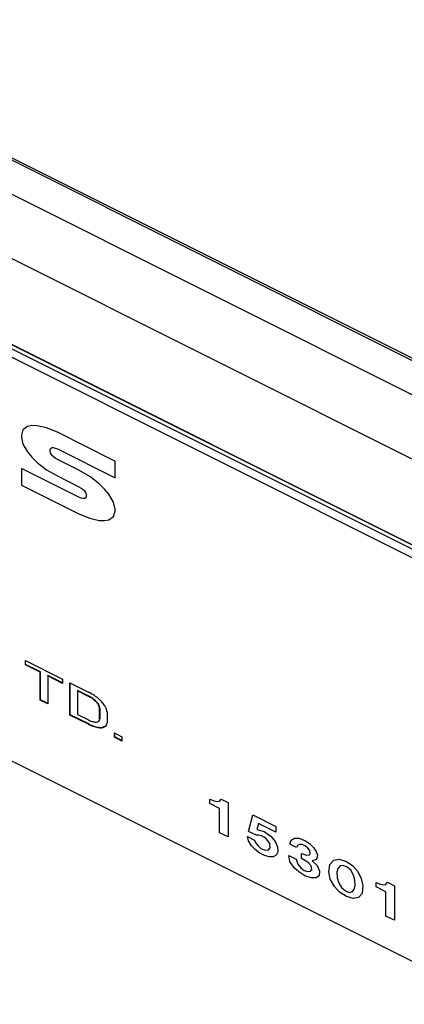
# Model space of a CAD drawing. Header units: inches. Extents: x 22 to 818, y 23 to 565.
# Tile 17 of 32: x 710 to 719, y 403 to 426. Entities that reach past the tile are written whole.
import ezdxf

# ---------------------------------------------------------------- set-up
doc = ezdxf.new("R2010")
doc.units = ezdxf.units.IN

msp = doc.modelspace()

# ---------------------------------------------------------------- linework, layer by layer
at = {"color": 250, "linetype": 'Continuous'}
for p, q in [((737.404, 408.269), (650.628, 451.657)), ((644.499, 451.221), (740.2, 403.371)), ((740.2, 403.371), (644.499, 451.221)), ((736.904, 407.019), (650.128, 450.407)), ((654.752, 450.395), (724.381, 415.58)), ((723.441, 416.1), (655.891, 449.875)), ((727.797, 409.272), (696.534, 424.904)), ((740.1, 403.321), (696.634, 425.054)), ((710.612, 416.441), (710.507, 416.367)), ((710.714, 416.462), (710.612, 416.441)), ((710.838, 416.459), (710.714, 416.462)), ((711.058, 416.41), (710.838, 416.459)), ((711.308, 416.307), (711.058, 416.41)), ((710.507, 416.367), (710.469, 416.241)), ((710.469, 416.241), (710.469, 416.192)), ((710.469, 416.192), (710.507, 416.029)), ((712.606, 415.658), (711.308, 416.307)), ((710.507, 416.029), (710.612, 415.85)), ((711.139, 415.906), (711.146, 415.931)), ((711.146, 415.931), (711.168, 415.946)), ((711.168, 415.946), (711.188, 415.951)), ((711.188, 415.951), (711.213, 415.95)), ((711.213, 415.95), (711.257, 415.94)), ((711.257, 415.94), (711.308, 415.92)), ((711.308, 415.92), (712.655, 415.246)), ((710.612, 415.85), (710.714, 415.727)), ((710.714, 415.727), (710.838, 415.606)), ((711.139, 415.857), (711.139, 415.906)), ((711.146, 415.825), (711.139, 415.857)), ((711.168, 415.789), (711.146, 415.825)), ((711.188, 415.764), (711.168, 415.789)), ((711.213, 415.74), (711.188, 415.764)), ((711.257, 415.705), (711.213, 415.74)), ((711.308, 415.676), (711.257, 415.705)), ((711.812, 414.793), (710.469, 415.464)), ((710.469, 415.464), (710.469, 415.076)), ((710.838, 415.606), (711.058, 415.435)), ((711.812, 415.424), (711.308, 415.676)), ((712.655, 415.634), (712.606, 415.658)), ((712.655, 415.246), (712.655, 415.634)), ((711.058, 415.435), (711.308, 415.288)), ((711.308, 415.288), (711.812, 415.036)), ((712.062, 415.277), (711.812, 415.424)), ((712.282, 415.106), (712.062, 415.277)), ((697.227, 415.157), (745.551, 390.995)), ((710.469, 415.076), (711.812, 414.405)), ((711.812, 415.036), (711.862, 415.007)), ((711.862, 415.007), (711.907, 414.972)), ((712.407, 414.984), (712.282, 415.106)), ((711.862, 414.772), (711.812, 414.793)), ((711.907, 414.762), (711.862, 414.772)), ((711.907, 414.972), (711.932, 414.948)), ((711.932, 414.948), (711.952, 414.923)), ((711.952, 414.923), (711.974, 414.887)), ((711.974, 414.781), (711.952, 414.766)), ((711.974, 414.887), (711.981, 414.854)), ((711.981, 414.806), (711.974, 414.781)), ((711.981, 414.854), (711.981, 414.806)), ((712.51, 414.861), (712.407, 414.984)), ((712.617, 414.681), (712.51, 414.861)), ((711.932, 414.762), (711.907, 414.762)), ((711.952, 414.766), (711.932, 414.762)), ((712.655, 414.517), (712.617, 414.681)), ((711.812, 414.405), (712.062, 414.302)), ((712.51, 414.27), (712.617, 414.343)), ((712.617, 414.343), (712.655, 414.469)), ((712.655, 414.469), (712.655, 414.517)), ((712.062, 414.302), (712.282, 414.253)), ((712.282, 414.253), (712.407, 414.249)), ((712.407, 414.249), (712.51, 414.27)), ((710.563, 410.989), (711.429, 410.556)), ((710.563, 410.889), (710.563, 410.989)), ((710.563, 410.889), (710.568, 410.897)), ((710.91, 410.716), (710.563, 410.889)), ((710.568, 410.897), (710.568, 410.987)), ((710.915, 410.723), (710.568, 410.897)), ((710.91, 410.716), (710.915, 410.723)), ((710.91, 410.066), (710.91, 410.716)), ((710.915, 410.073), (710.915, 410.723)), ((711.083, 410.629), (711.088, 410.637)), ((711.083, 410.629), (711.083, 409.979)), ((711.429, 410.456), (711.083, 410.629)), ((711.429, 410.466), (711.088, 410.637)), ((711.429, 410.556), (711.429, 410.456)), ((711.603, 410.469), (712.036, 410.253)), ((711.603, 409.719), (711.603, 410.469)), ((711.608, 409.727), (711.608, 410.467)), ((711.776, 410.283), (711.781, 410.29)), ((712.036, 410.153), (711.776, 410.283)), ((711.776, 410.283), (711.776, 409.733)), ((712.041, 410.16), (711.781, 410.29)), ((710.91, 410.066), (710.915, 410.073)), ((711.083, 409.979), (710.91, 410.066)), ((711.083, 409.989), (710.915, 410.073)), ((712.036, 410.153), (712.041, 410.16)), ((711.603, 409.719), (711.608, 409.727)), ((712.041, 409.51), (711.608, 409.727)), ((711.776, 409.733), (712.036, 409.603)), ((712.295, 409.873), (712.3, 409.88)), ((712.295, 409.623), (712.295, 409.873)), ((712.3, 409.88), (712.3, 409.63)), ((712.469, 409.786), (712.469, 409.536)), ((712.036, 409.503), (711.603, 409.719)), ((712.036, 409.503), (712.041, 409.51)), ((712.285, 409.586), (712.295, 409.623)), ((712.29, 409.594), (712.285, 409.586)), ((712.29, 409.594), (712.3, 409.63)), ((712.295, 409.623), (712.3, 409.63)), ((712.347, 409.431), (712.438, 409.464)), ((712.642, 409.3), (712.815, 409.213)), ((712.642, 409.2), (712.642, 409.3)), ((712.647, 409.207), (712.647, 409.297)), ((712.642, 409.2), (712.647, 409.207)), ((712.815, 409.113), (712.642, 409.2)), ((712.815, 409.123), (712.647, 409.207)), ((712.815, 409.213), (712.815, 409.113)), ((714.866, 407.757), (714.967, 407.718)), ((714.866, 407.656), (714.866, 407.757)), ((714.967, 407.718), (715.033, 407.705)), ((715.033, 407.705), (715.093, 407.711)), ((715.093, 407.711), (715.129, 407.762)), ((715.129, 407.762), (715.291, 407.681)), ((715.291, 407.681), (715.291, 406.877)), ((715.093, 407.543), (714.866, 407.656)), ((715.093, 406.976), (715.093, 407.543)), ((715.769, 407.007), (715.865, 407.394)), ((715.865, 407.394), (716.404, 407.124)), ((715.291, 406.877), (715.093, 406.976)), ((715.949, 406.918), (715.769, 407.007)), ((716.003, 407.192), (715.961, 407.052)), ((715.961, 407.052), (716.135, 407.002)), ((716.404, 406.992), (716.003, 407.192)), ((716.135, 407.002), (716.296, 406.889)), ((716.404, 407.124), (716.404, 406.992)), ((715.763, 406.785), (715.739, 406.89)), ((715.739, 406.89), (715.907, 406.806)), ((715.835, 406.673), (715.763, 406.785)), ((715.907, 406.806), (715.937, 406.735)), ((716.003, 406.923), (715.949, 406.918)), ((716.069, 406.906), (716.003, 406.923)), ((716.129, 406.872), (716.069, 406.906)), ((716.188, 406.826), (716.129, 406.872)), ((716.26, 406.722), (716.188, 406.826)), ((716.296, 406.889), (716.386, 406.771)), ((716.386, 406.771), (716.446, 406.645)), ((716.733, 406.706), (716.763, 406.804)), ((716.763, 406.804), (716.841, 406.849)), ((716.841, 406.849), (716.943, 406.847)), ((716.943, 406.847), (717.08, 406.794)), ((717.08, 406.794), (717.188, 406.724)), ((715.919, 406.587), (715.835, 406.673)), ((716.033, 406.502), (715.919, 406.587)), ((715.937, 406.735), (715.991, 406.668)), ((715.991, 406.668), (716.057, 406.611)), ((716.057, 406.611), (716.129, 406.579)), ((716.129, 406.579), (716.224, 406.571)), ((716.224, 406.571), (716.272, 406.627)), ((716.272, 406.627), (716.26, 406.722)), ((716.452, 406.53), (716.41, 406.45)), ((716.446, 406.645), (716.452, 406.53)), ((716.889, 406.629), (716.733, 406.706)), ((716.907, 406.676), (716.889, 406.629)), ((716.955, 406.704), (716.907, 406.676)), ((717.014, 406.702), (716.955, 406.704)), ((717.098, 406.664), (717.014, 406.702)), ((717.152, 406.617), (717.098, 406.664)), ((717.194, 406.56), (717.152, 406.617)), ((717.188, 406.724), (717.284, 406.636)), ((717.206, 406.502), (717.194, 406.56)), ((717.284, 406.636), (717.344, 406.542)), ((717.344, 406.542), (717.374, 406.45)), ((716.141, 406.448), (716.033, 406.502)), ((716.248, 406.414), (716.141, 406.448)), ((716.344, 406.411), (716.248, 406.414)), ((716.41, 406.45), (716.344, 406.411)), ((716.733, 406.305), (716.703, 406.444)), ((716.703, 406.444), (716.877, 406.357)), ((716.829, 406.16), (716.733, 406.305)), ((716.877, 406.357), (716.913, 406.247)), ((717.003, 406.375), (717.003, 406.495)), ((717.003, 406.495), (717.116, 406.451)), ((717.098, 406.323), (717.003, 406.375)), ((717.164, 406.278), (717.098, 406.323)), ((717.116, 406.451), (717.188, 406.459)), ((717.188, 406.459), (717.206, 406.502)), ((717.35, 406.35), (717.254, 406.321)), ((717.254, 406.321), (717.368, 406.212)), ((717.374, 406.45), (717.35, 406.35)), ((717.661, 406.234), (717.757, 406.335)), ((717.757, 406.335), (717.882, 406.361)), ((717.882, 406.361), (718.05, 406.309)), ((718.05, 406.309), (718.2, 406.206)), ((716.937, 406.062), (716.829, 406.16)), ((716.913, 406.247), (716.985, 406.159)), ((717.08, 405.974), (716.937, 406.062)), ((716.985, 406.159), (717.068, 406.097)), ((717.068, 406.097), (717.146, 406.074)), ((717.146, 406.074), (717.212, 406.081)), ((717.224, 406.204), (717.164, 406.278)), ((717.212, 406.081), (717.242, 406.122)), ((717.242, 406.122), (717.224, 406.204)), ((717.368, 406.212), (717.422, 406.081)), ((717.422, 406.081), (717.416, 405.983)), ((717.637, 406.066), (717.661, 406.234)), ((717.673, 405.891), (717.637, 406.066)), ((717.853, 406.143), (717.829, 406.054)), ((717.829, 406.054), (717.835, 405.927)), ((717.9, 406.203), (717.853, 406.143)), ((717.972, 406.215), (717.9, 406.203)), ((718.068, 406.176), (717.972, 406.215)), ((718.152, 406.102), (718.068, 406.176)), ((718.218, 405.988), (718.152, 406.102)), ((718.2, 406.206), (718.319, 406.07)), ((718.319, 406.07), (718.397, 405.911)), ((717.224, 405.926), (717.08, 405.974)), ((717.35, 405.928), (717.224, 405.926)), ((717.416, 405.983), (717.35, 405.928)), ((717.769, 405.722), (717.673, 405.891)), ((717.835, 405.927), (717.87, 405.804)), ((718.248, 405.869), (718.218, 405.988)), ((718.254, 405.749), (718.248, 405.869)), ((718.397, 405.911), (718.433, 405.74)), ((717.888, 405.594), (717.769, 405.722)), ((717.87, 405.804), (717.936, 405.699)), ((718.05, 405.489), (717.888, 405.594)), ((717.936, 405.699), (718.026, 405.622)), ((718.026, 405.622), (718.116, 405.585)), ((718.116, 405.585), (718.194, 405.606)), ((718.194, 405.606), (718.23, 405.661)), ((718.23, 405.661), (718.254, 405.749)), ((718.433, 405.74), (718.415, 405.564)), ((718.744, 405.817), (718.846, 405.778)), ((718.744, 405.717), (718.744, 405.817)), ((718.972, 405.603), (718.744, 405.717)), ((718.846, 405.778), (718.912, 405.766)), ((718.912, 405.766), (718.972, 405.772)), ((718.972, 405.772), (719.008, 405.822)), ((718.972, 405.036), (718.972, 405.603)), ((719.008, 405.822), (719.169, 405.741)), ((719.169, 405.741), (719.169, 404.938)), ((718.206, 405.444), (718.05, 405.489)), ((718.331, 405.465), (718.206, 405.444)), ((718.415, 405.564), (718.331, 405.465)), ((719.169, 404.938), (718.972, 405.036))]:
    msp.add_line(p, q, dxfattribs=at)
for points, knots in [([(712.469, 409.786), (712.464, 409.814), (712.456, 409.869), (712.417, 409.933), (712.379, 409.985), (712.341, 410.029), (712.299, 410.071), (712.236, 410.126), (712.15, 410.191), (712.074, 410.232), (712.036, 410.253)], [0, 0, 0, 0, 0.0829689, 0.1661776, 0.2214144, 0.2765488, 0.3381942, 0.3998779, 0.5294785, 0.6590785, 0.6590785, 0.6590785, 0.6590785]), ([(712.295, 409.873), (712.289, 409.9), (712.276, 409.954), (712.213, 410.026), (712.136, 410.096), (712.069, 410.134), (712.036, 410.153)], [0, 0, 0, 0, 0.0823988, 0.165303, 0.2799476, 0.3946141, 0.3946141, 0.3946141, 0.3946141]), ([(712.3, 409.88), (712.294, 409.908), (712.281, 409.962), (712.218, 410.034), (712.141, 410.104), (712.074, 410.142), (712.041, 410.16)], [0, 0, 0, 0, 0.0823988, 0.165303, 0.2799476, 0.3946141, 0.3946141, 0.3946141, 0.3946141]), ([(712.036, 409.603), (712.061, 409.591), (712.111, 409.569), (712.181, 409.554), (712.245, 409.553), (712.272, 409.575), (712.285, 409.586)], [0, 0, 0, 0, 0.0820931, 0.1640917, 0.2153603, 0.2659693, 0.2659693, 0.2659693, 0.2659693]), ([(712.036, 409.503), (712.07, 409.487), (712.14, 409.455), (712.229, 409.43), (712.297, 409.422), (712.339, 409.422), (712.378, 409.427), (712.418, 409.441), (712.461, 409.476), (712.466, 409.516), (712.469, 409.536)], [0, 0, 0, 0, 0.1148225, 0.2296489, 0.2745704, 0.319632, 0.3554349, 0.390977, 0.4495674, 0.5082036, 0.5082036, 0.5082036, 0.5082036]), ([(712.041, 409.51), (712.068, 409.498), (712.121, 409.472), (712.2, 409.447), (712.276, 409.43), (712.323, 409.43), (712.347, 409.431)], [0, 0, 0, 0, 0.0889065, 0.1778071, 0.2487537, 0.3196621, 0.3196621, 0.3196621, 0.3196621])]:
    msp.add_open_spline(points, degree=3, knots=knots, dxfattribs=at)

doc.saveas('drawing.dxf')
